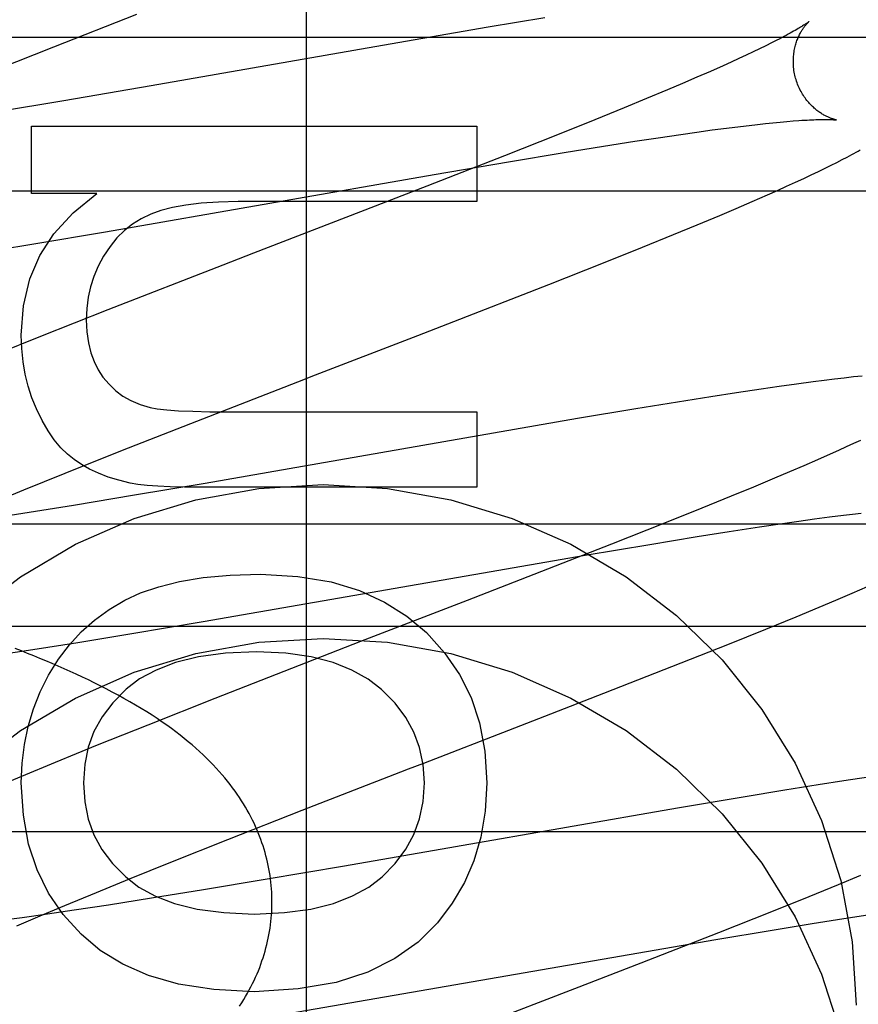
# Model space of a CAD drawing. Header units: inches. Extents: x 0 to 214, y 0 to 139.
# Tile 48 of 147: x 66.028 to 66.151, y 67.914 to 68.058. Entities that reach past the tile are written whole.
import ezdxf

# ---------------------------------------------------------------- set-up
doc = ezdxf.new("R2010")
doc.units = ezdxf.units.IN
doc.header["$LTSCALE"] = 11.786071
doc.header["$MEASUREMENT"] = 0
doc.linetypes.add('HIDDEN', pattern=[0.2, 0.1, -0.1])
doc.layers.add('DEFAULT_2', color=8, linetype='HIDDEN')
doc.layers.add('MAIN_OR_RIGHT_DOOR_ASSEMBLY', color=7, linetype='CONTINUOUS')

msp = doc.modelspace()

# ---------------------------------------------------------------- linework, layer by layer
at = {"layer": 'DEFAULT_2', "color": 8, "linetype": 'HIDDEN'}
for p, q in [((66.03328, 68.05387), (66.04546, 68.05863)), ((66.10517, 68.05811), (66.09688, 68.05673)), ((66.09688, 68.05673), (66.08253, 68.05427)), ((66.48273, 68.05523), (66.00773, 68.05523)), ((66.13908, 68.05482), (66.13831, 68.05443)), ((66.02361, 68.05005), (66.03328, 68.05387)), ((66.08253, 68.05427), (66.04752, 68.04815)), ((66.13563, 68.05313), (66.13462, 68.05265)), ((66.13658, 68.05358), (66.13563, 68.05313)), ((66.13747, 68.05402), (66.13658, 68.05358)), ((66.13831, 68.05443), (66.13747, 68.05402)), ((66.13355, 68.05216), (66.13242, 68.05164)), ((66.13462, 68.05265), (66.13355, 68.05216)), ((66.12938, 68.05028), (66.1274, 68.04942)), ((66.13125, 68.05111), (66.12938, 68.05028)), ((66.13242, 68.05164), (66.13125, 68.05111)), ((66.1274, 68.04942), (66.12531, 68.04852)), ((66.04752, 68.04815), (66.03474, 68.04596)), ((66.12311, 68.04759), (66.12002, 68.0463)), ((66.12531, 68.04852), (66.12311, 68.04759)), ((66.03474, 68.04596), (66.02458, 68.04426)), ((66.12002, 68.0463), (66.11676, 68.04495)), ((66.11676, 68.04495), (66.11246, 68.0432)), ((66.11246, 68.0432), (66.10699, 68.04101)), ((66.14056, 68.04295), (66.14148, 68.04303)), ((66.03001, 68.03239), (66.03001, 68.04227)), ((66.03001, 68.04227), (66.09521, 68.04227)), ((66.09521, 68.04227), (66.09521, 68.03122)), ((66.12739, 68.04139), (66.12963, 68.0417)), ((66.12963, 68.0417), (66.13176, 68.04198)), ((66.13176, 68.04198), (66.13377, 68.04223)), ((66.13377, 68.04223), (66.13504, 68.04238)), ((66.13504, 68.04238), (66.13626, 68.04252)), ((66.13626, 68.04252), (66.13742, 68.04265)), ((66.13742, 68.04265), (66.13853, 68.04276)), ((66.13853, 68.04276), (66.13957, 68.04286)), ((66.13957, 68.04286), (66.14056, 68.04295)), ((66.10699, 68.04101), (66.09925, 68.03794)), ((66.1183, 68.04005), (66.12176, 68.04057)), ((66.12176, 68.04057), (66.12505, 68.04106)), ((66.12505, 68.04106), (66.12739, 68.04139)), ((66.10797, 68.0384), (66.11374, 68.03933)), ((66.11374, 68.03933), (66.1183, 68.04005)), ((66.09925, 68.03794), (66.0879, 68.0335)), ((66.09985, 68.03705), (66.10797, 68.0384)), ((66.14788, 68.03696), (66.14866, 68.03736)), ((66.14866, 68.03736), (66.14938, 68.03774)), ((66.14938, 68.03774), (66.15006, 68.0381)), ((66.08898, 68.03519), (66.09985, 68.03705)), ((66.1452, 68.03564), (66.14616, 68.03611)), ((66.14616, 68.03611), (66.14705, 68.03655)), ((66.14705, 68.03655), (66.14788, 68.03696)), ((66.04088, 68.02681), (66.08898, 68.03519)), ((66.14182, 68.03405), (66.14303, 68.03461)), ((66.14303, 68.03461), (66.14415, 68.03514)), ((66.14415, 68.03514), (66.1452, 68.03564)), ((66.0879, 68.0335), (66.07816, 68.02973)), ((66.13918, 68.03286), (66.14054, 68.03347)), ((66.14054, 68.03347), (66.14182, 68.03405)), ((66.48273, 68.03273), (66.00773, 68.03273)), ((66.03958, 68.03239), (66.03001, 68.03239)), ((66.13551, 68.03124), (66.13775, 68.03222)), ((66.13775, 68.03222), (66.13918, 68.03286)), ((66.09521, 68.03122), (66.06027, 68.03122)), ((66.13076, 68.02921), (66.13317, 68.03023)), ((66.13317, 68.03023), (66.13551, 68.03124)), ((66.07816, 68.02973), (66.06253, 68.02368)), ((66.12743, 68.02782), (66.13076, 68.02921)), ((66.12396, 68.02639), (66.12743, 68.02782)), ((66.03038, 68.02505), (66.04088, 68.02681)), ((66.11942, 68.02455), (66.12396, 68.02639)), ((66.02242, 68.02374), (66.03038, 68.02505)), ((66.11373, 68.02226), (66.11942, 68.02455)), ((66.06253, 68.02368), (66.05801, 68.02193)), ((66.05801, 68.02193), (66.04119, 68.01537)), ((66.10575, 68.01911), (66.11373, 68.02226)), ((66.09094, 68.01333), (66.10575, 68.01911)), ((66.04119, 68.01537), (66.03135, 68.01148)), ((66.08657, 68.01164), (66.09094, 68.01333)), ((66.03135, 68.01148), (66.02394, 68.00851)), ((66.07098, 68.00561), (66.08657, 68.01164)), ((66.15031, 68.00556), (66.14896, 68.00541)), ((66.15159, 68.0057), (66.15031, 68.00556)), ((66.13942, 68.00417), (66.13681, 68.00379)), ((66.14197, 68.00452), (66.13942, 68.00417)), ((66.14444, 68.00485), (66.14197, 68.00452)), ((66.14602, 68.00506), (66.14444, 68.00485)), ((66.14753, 68.00524), (66.14602, 68.00506)), ((66.14896, 68.00541), (66.14753, 68.00524)), ((66.12944, 68.00268), (66.12456, 68.0019)), ((66.13319, 68.00326), (66.12944, 68.00268)), ((66.13681, 68.00379), (66.13319, 68.00326)), ((66.12456, 68.0019), (66.11846, 68.00091)), ((66.05905, 68.00047), (66.09521, 68.00047)), ((66.09521, 68.00047), (66.09521, 67.98942)), ((66.11846, 68.00091), (66.10994, 67.99948)), ((66.04335, 67.99483), (66.05424, 67.99911)), ((66.10994, 67.99948), (66.05543, 67.99)), ((66.15031, 67.99581), (66.14924, 67.99532)), ((66.15133, 67.99629), (66.15031, 67.99581)), ((66.03495, 67.99148), (66.04335, 67.99483)), ((66.14693, 67.99427), (66.14506, 67.99344)), ((66.14811, 67.9948), (66.14693, 67.99427)), ((66.14924, 67.99532), (66.14811, 67.9948)), ((66.14307, 67.99258), (66.14098, 67.99168)), ((66.14506, 67.99344), (66.14307, 67.99258)), ((66.02889, 67.98904), (66.03495, 67.99148)), ((66.14098, 67.99168), (66.13878, 67.99074)), ((66.05543, 67.99), (66.04508, 67.98825)), ((66.13878, 67.99074), (66.13568, 67.98945)), ((66.02403, 67.98705), (66.02889, 67.98904)), ((66.09521, 67.98942), (66.05481, 67.98942)), ((66.13568, 67.98945), (66.13242, 67.9881)), ((66.04508, 67.98825), (66.03616, 67.98678)), ((66.13242, 67.9881), (66.12811, 67.98635)), ((66.02971, 67.98575), (66.02452, 67.98494)), ((66.03616, 67.98678), (66.02971, 67.98575)), ((66.12811, 67.98635), (66.12264, 67.98416)), ((66.14886, 67.98535), (66.15017, 67.98551)), ((66.15017, 67.98551), (66.15142, 67.98566)), ((65.99523, 67.98408), (66.49523, 67.98408)), ((66.12264, 67.98416), (66.11489, 67.98109)), ((66.13658, 67.98364), (66.13993, 67.98414)), ((66.13993, 67.98414), (66.14233, 67.98448)), ((66.14233, 67.98448), (66.14462, 67.9848)), ((66.14462, 67.9848), (66.1468, 67.98509)), ((66.1468, 67.98509), (66.14886, 67.98535)), ((66.12746, 67.98221), (66.13214, 67.98296)), ((66.13214, 67.98296), (66.13658, 67.98364)), ((66.11489, 67.98109), (66.10354, 67.97665)), ((66.11106, 67.97948), (66.12053, 67.98107)), ((66.12053, 67.98107), (66.12746, 67.98221)), ((66.05517, 67.96977), (66.11106, 67.97948)), ((66.10354, 67.97665), (66.0938, 67.97288)), ((66.14774, 67.97293), (66.15012, 67.97394)), ((66.15012, 67.97394), (66.15239, 67.97493)), ((66.0938, 67.97288), (66.07818, 67.96684)), ((66.14529, 67.97189), (66.14774, 67.97293)), ((66.14192, 67.97049), (66.14529, 67.97189)), ((66.04471, 67.96801), (66.05517, 67.96977)), ((66.1375, 67.96868), (66.14192, 67.97049)), ((65.99523, 67.96908), (66.49523, 67.96908)), ((66.13193, 67.96643), (66.1375, 67.96868)), ((66.03021, 67.96568), (66.0368, 67.96672)), ((66.0368, 67.96672), (66.04471, 67.96801)), ((66.07818, 67.96684), (66.07367, 67.96509)), ((66.02488, 67.96487), (66.03021, 67.96568)), ((66.1251, 67.96372), (66.13193, 67.96643)), ((66.07367, 67.96509), (66.05686, 67.95853)), ((66.11377, 67.95928), (66.1251, 67.96372)), ((66.05686, 67.95853), (66.04704, 67.95464)), ((66.10517, 67.95594), (66.11377, 67.95928)), ((66.10078, 67.95424), (66.10517, 67.95594)), ((66.04704, 67.95464), (66.03963, 67.95167)), ((66.08744, 67.94908), (66.10078, 67.95424)), ((66.03963, 67.95167), (66.03349, 67.94917)), ((66.03349, 67.94917), (66.02855, 67.94713)), ((66.0852, 67.94821), (66.08744, 67.94908)), ((66.02855, 67.94713), (66.02472, 67.94553)), ((66.15253, 67.94699), (66.14891, 67.94645)), ((66.14028, 67.9451), (66.13418, 67.9441)), ((66.14516, 67.94587), (66.14028, 67.9451)), ((66.14891, 67.94645), (66.14516, 67.94587)), ((66.13418, 67.9441), (66.12457, 67.94249)), ((66.05878, 67.93789), (66.06963, 67.94216)), ((66.12457, 67.94249), (66.07584, 67.93401)), ((65.99523, 67.93908), (66.49523, 67.93908)), ((66.05041, 67.93456), (66.05878, 67.93789)), ((66.04438, 67.93212), (66.05041, 67.93456)), ((66.07584, 67.93401), (66.06424, 67.93202)), ((66.03953, 67.93014), (66.04438, 67.93212)), ((66.15136, 67.93261), (66.14809, 67.93126)), ((66.06424, 67.93202), (66.05521, 67.93052)), ((66.14809, 67.93126), (66.14378, 67.92951)), ((66.03489, 67.92821), (66.03953, 67.93014)), ((66.04758, 67.92929), (66.0413, 67.9283)), ((66.05521, 67.93052), (66.04758, 67.92929)), ((66.14378, 67.92951), (66.1383, 67.92732)), ((66.03132, 67.92671), (66.03489, 67.92821)), ((66.0413, 67.9283), (66.03627, 67.92754)), ((66.02866, 67.92645), (66.02597, 67.92608)), ((66.0279, 67.92525), (66.03132, 67.92671)), ((66.03239, 67.92698), (66.02866, 67.92645)), ((66.03627, 67.92754), (66.03239, 67.92698)), ((66.1383, 67.92732), (66.13055, 67.92425)), ((66.14427, 67.92558), (66.1489, 67.92631)), ((66.1489, 67.92631), (66.15242, 67.92685)), ((66.13842, 67.92463), (66.14427, 67.92558)), ((66.13055, 67.92425), (66.1192, 67.91981)), ((66.13016, 67.92325), (66.13842, 67.92463)), ((66.06646, 67.91222), (66.13016, 67.92325)), ((66.1192, 67.91981), (66.10947, 67.91604)), ((66.10947, 67.91604), (66.0961, 67.91087))]:
    msp.add_line(p, q, dxfattribs=at)
for points in [[(66.1438, 68.05757), (66.14379, 68.05756), (66.14378, 68.05755), (66.14376, 68.05753), (66.14373, 68.05751), (66.14369, 68.05748), (66.14364, 68.05744), (66.14358, 68.0574), (66.14351, 68.05735), (66.14344, 68.0573), (66.14335, 68.05724), (66.14325, 68.05717), (66.14314, 68.0571), (66.14302, 68.05702), (66.14288, 68.05694), (66.14274, 68.05684), (66.14258, 68.05675), (66.1424, 68.05664), (66.14221, 68.05653), (66.14201, 68.05641), (66.14179, 68.05628), (66.14155, 68.05615), (66.1413, 68.056), (66.14104, 68.05586), (66.14075, 68.0557), (66.14045, 68.05554), (66.14013, 68.05537), (66.1398, 68.05519), (66.13945, 68.05501), (66.13908, 68.05482)], [(66.14185, 68.04927), (66.1418, 68.04947), (66.14174, 68.04971), (66.14169, 68.04994), (66.14165, 68.05018), (66.14161, 68.05041), (66.14158, 68.05065), (66.14156, 68.05088), (66.14154, 68.05112), (66.14153, 68.05135), (66.14152, 68.05158), (66.14152, 68.05181), (66.14152, 68.05203), (66.14153, 68.05226), (66.14155, 68.05248), (66.14157, 68.05269), (66.1416, 68.05291), (66.14163, 68.05312), (66.14166, 68.05332), (66.1417, 68.05352), (66.14174, 68.05372), (66.14179, 68.05391), (66.14183, 68.05409), (66.14189, 68.05427), (66.14194, 68.05445), (66.142, 68.05462), (66.14205, 68.05478), (66.14211, 68.05494), (66.14217, 68.0551), (66.14224, 68.05525), (66.1423, 68.05539), (66.14237, 68.05553), (66.14243, 68.05567), (66.1425, 68.0558), (66.14256, 68.05592), (66.14263, 68.05604), (66.1427, 68.05615), (66.14276, 68.05626), (66.14283, 68.05637), (66.14289, 68.05647), (66.14296, 68.05657), (66.14302, 68.05666), (66.14309, 68.05675), (66.14315, 68.05683), (66.14321, 68.05691), (66.14327, 68.05699), (66.14333, 68.05706), (66.14338, 68.05713), (66.14344, 68.05719), (66.14349, 68.05725), (66.14354, 68.0573), (66.14358, 68.05735), (66.14362, 68.0574), (66.14366, 68.05743), (66.1437, 68.05747), (66.14373, 68.0575), (66.14375, 68.05752), (66.14377, 68.05754), (66.14379, 68.05756), (66.1438, 68.05757), (66.1438, 68.05757)], [(66.14781, 68.04317), (66.1478, 68.04317), (66.1478, 68.04318), (66.14778, 68.04318), (66.14776, 68.04318), (66.14773, 68.04319), (66.14769, 68.0432), (66.14765, 68.04321), (66.1476, 68.04322), (66.14755, 68.04323), (66.14749, 68.04325), (66.14742, 68.04327), (66.14735, 68.04329), (66.14728, 68.04332), (66.1472, 68.04334), (66.14712, 68.04337), (66.14703, 68.0434), (66.14694, 68.04344), (66.14684, 68.04348), (66.14675, 68.04352), (66.14665, 68.04356), (66.14655, 68.04361), (66.14644, 68.04366), (66.14633, 68.04371), (66.14622, 68.04377), (66.14611, 68.04383), (66.14599, 68.04389), (66.14587, 68.04396), (66.14575, 68.04403), (66.14563, 68.04411), (66.1455, 68.04419), (66.14538, 68.04428), (66.14525, 68.04437), (66.14512, 68.04447), (66.14498, 68.04457), (66.14485, 68.04467), (66.14472, 68.04478), (66.14458, 68.0449), (66.14445, 68.04502), (66.14431, 68.04515), (66.14417, 68.04528), (66.14404, 68.04542), (66.1439, 68.04557), (66.14377, 68.04572), (66.14363, 68.04588), (66.1435, 68.04604), (66.14337, 68.04621), (66.14324, 68.04639), (66.14311, 68.04657), (66.14299, 68.04675), (66.14287, 68.04694), (66.14275, 68.04714), (66.14264, 68.04734), (66.14253, 68.04754), (66.14243, 68.04775), (66.14233, 68.04796), (66.14223, 68.04818), (66.14215, 68.0484), (66.14206, 68.04862), (66.14198, 68.04885), (66.14191, 68.04907), (66.14185, 68.04927)], [(66.14148, 68.04303), (66.14234, 68.04309), (66.14275, 68.04312), (66.14314, 68.04314), (66.14352, 68.04316), (66.14387, 68.04318), (66.1442, 68.0432), (66.14451, 68.04321), (66.1448, 68.04322), (66.14508, 68.04323), (66.14533, 68.04324), (66.14557, 68.04324), (66.14579, 68.04325), (66.146, 68.04325), (66.1462, 68.04325), (66.14638, 68.04325), (66.14655, 68.04324), (66.1467, 68.04324), (66.14685, 68.04324), (66.14698, 68.04323), (66.1471, 68.04323), (66.14721, 68.04322), (66.14731, 68.04322), (66.1474, 68.04321), (66.14748, 68.04321), (66.14755, 68.0432), (66.14761, 68.0432), (66.14766, 68.04319), (66.14771, 68.04319), (66.14774, 68.04318), (66.14777, 68.04318), (66.14779, 68.04318), (66.1478, 68.04318), (66.14781, 68.04317)], [(66.15006, 68.0381), (66.15038, 68.03828), (66.15069, 68.03845), (66.151, 68.03862), (66.1513, 68.03878)], [(66.02853, 68.0117), (66.02888, 68.01599), (66.02979, 68.0199), (66.03124, 68.02336), (66.03332, 68.02653), (66.03611, 68.02956), (66.03958, 68.03239)], [(66.06027, 68.03122), (66.05741, 68.03116), (66.05485, 68.03099), (66.05261, 68.03072), (66.05065, 68.03036), (66.04895, 68.02991), (66.0475, 68.02938)], [(66.0475, 68.02938), (66.0461, 68.02871), (66.0448, 68.0279), (66.04362, 68.02698), (66.04254, 68.02591), (66.04152, 68.02466), (66.04058, 68.02324)], [(66.04058, 68.02324), (66.0398, 68.02176), (66.03916, 68.02026), (66.03868, 68.01876), (66.03833, 68.01722), (66.03812, 68.0156), (66.03805, 68.01391)], [(66.03805, 68.01391), (66.03814, 68.01216), (66.03836, 68.01056), (66.03871, 68.00912), (66.0392, 68.00781), (66.03979, 68.00662), (66.04049, 68.00555)], [(66.03074, 68.0009), (66.03009, 68.00252), (66.02954, 68.00422), (66.02911, 68.00597), (66.0288, 68.00779), (66.0286, 68.00971), (66.02853, 68.0117)], [(66.04049, 68.00555), (66.04138, 68.00449), (66.04235, 68.00356), (66.04341, 68.00277), (66.04459, 68.00211), (66.04591, 68.00156), (66.04738, 68.00112)], [(66.05424, 67.99911), (66.06986, 68.00518), (66.07098, 68.00561)], [(66.03627, 67.99347), (66.03528, 67.99426), (66.03431, 67.99522), (66.03337, 67.99636), (66.03245, 67.99767), (66.03158, 67.99919), (66.03074, 68.0009)], [(66.04738, 68.00112), (66.04842, 68.00092), (66.04982, 68.00076), (66.05154, 68.00063), (66.05364, 68.00054), (66.05614, 68.00048), (66.05905, 68.00047)], [(66.04449, 67.99004), (66.0428, 67.99045), (66.04125, 67.99092), (66.03982, 67.99148), (66.03852, 67.99209), (66.03734, 67.99275), (66.03627, 67.99347)], [(66.02101, 67.97065), (66.02842, 67.97633), (66.03648, 67.98108), (66.04507, 67.98486), (66.05406, 67.98759), (66.06332, 67.98926), (66.07273, 67.98981), (66.08213, 67.98926), (66.09139, 67.98759), (66.10038, 67.98486), (66.10897, 67.98108), (66.11703, 67.97633), (66.12444, 67.97065), (66.13111, 67.96416), (66.13691, 67.95691), (66.14179, 67.94905), (66.14565, 67.94066), (66.14846, 67.93188), (66.15014, 67.9229), (66.15073, 67.91366)], [(66.05481, 67.98942), (66.05244, 67.98943), (66.05034, 67.98949), (66.04852, 67.98957), (66.04694, 67.9897), (66.0456, 67.98985), (66.04449, 67.99004)], [(66.0437, 67.9729), (66.04598, 67.97397), (66.04865, 67.97488), (66.0517, 67.97564), (66.05517, 67.97621), (66.05912, 67.97657), (66.06353, 67.97671)], [(66.06353, 67.97671), (66.069, 67.97637), (66.07386, 67.97558), (66.07804, 67.97431), (66.0817, 67.97263), (66.08497, 67.97059), (66.08782, 67.96816)], [(66.03252, 67.96191), (66.03397, 67.96425), (66.03557, 67.96638), (66.03732, 67.96828), (66.03925, 67.96999), (66.04138, 67.97153), (66.0437, 67.9729)], [(66.08782, 67.96816), (66.09049, 67.96522), (66.09268, 67.96204), (66.09438, 67.95867), (66.09561, 67.95496), (66.09638, 67.95079), (66.09668, 67.9462)], [(65.99699, 67.90939), (65.9998, 67.91817), (66.00366, 67.92656), (66.00854, 67.93442), (66.01434, 67.94166), (66.02101, 67.94816), (66.02842, 67.95384), (66.03648, 67.95859), (66.04507, 67.96237), (66.05406, 67.9651), (66.06332, 67.96676), (66.07273, 67.96731), (66.08213, 67.96676), (66.09139, 67.9651), (66.10038, 67.96237), (66.10897, 67.95859), (66.11703, 67.95384), (66.12444, 67.94816), (66.13111, 67.94166), (66.13691, 67.93442), (66.14179, 67.92656), (66.14565, 67.91817), (66.14846, 67.90939)], [(66.06522, 67.92876), (66.06522, 67.92921), (66.06521, 67.9297), (66.06519, 67.93019), (66.06515, 67.93067), (66.06511, 67.93116), (66.06506, 67.93164), (66.06501, 67.93213), (66.06494, 67.93262), (66.06486, 67.9331), (66.06477, 67.93358), (66.06468, 67.93407), (66.06458, 67.93455), (66.06446, 67.93503), (66.06434, 67.93551), (66.06421, 67.93599), (66.06407, 67.93647), (66.06392, 67.93695), (66.06376, 67.93742), (66.06359, 67.9379), (66.06341, 67.93838), (66.06322, 67.93885), (66.06302, 67.93933), (66.06281, 67.9398), (66.06259, 67.94027), (66.06236, 67.94074), (66.06212, 67.94122), (66.06187, 67.94169), (66.06161, 67.94216), (66.06134, 67.94263), (66.06106, 67.9431), (66.06077, 67.94357), (66.06046, 67.94404), (66.06014, 67.94451), (66.05981, 67.94498), (66.05946, 67.94545), (66.0591, 67.94593), (66.05873, 67.94641), (66.05834, 67.94689), (66.05793, 67.94737), (66.0575, 67.94785), (66.05706, 67.94834), (66.05661, 67.94882), (66.05614, 67.94931), (66.05565, 67.94979), (66.05515, 67.95028), (66.05463, 67.95076), (66.05409, 67.95124), (66.05354, 67.95172), (66.05297, 67.9522), (66.05238, 67.95268), (66.05177, 67.95316), (66.05115, 67.95364), (66.0505, 67.95412), (66.04983, 67.9546), (66.04914, 67.95508), (66.04842, 67.95557), (66.04767, 67.95606), (66.04689, 67.95656), (66.04609, 67.95705), (66.04526, 67.95755), (66.04442, 67.95804), (66.04356, 67.95853), (66.0427, 67.95901), (66.04183, 67.95947), (66.04096, 67.95993), (66.04009, 67.96037), (66.03922, 67.9608), (66.03835, 67.96123), (66.03747, 67.96165), (66.03659, 67.96206), (66.03571, 67.96246), (66.03483, 67.96285), (66.03394, 67.96325), (66.03304, 67.96363), (66.03215, 67.96401), (66.03125, 67.96438), (66.03035, 67.96475), (66.02945, 67.96511), (66.02855, 67.96547), (66.02764, 67.96582)], [(66.06297, 67.96535), (66.05842, 67.96513), (66.05445, 67.96461), (66.05109, 67.96377), (66.04825, 67.96267), (66.04584, 67.96138), (66.0439, 67.95987)], [(66.08127, 67.95983), (66.0793, 67.96136), (66.07693, 67.96268), (66.07419, 67.96378), (66.07098, 67.96462), (66.06724, 67.96514), (66.06297, 67.96535)], [(66.02853, 67.9462), (66.02865, 67.94904), (66.02899, 67.95178), (66.02955, 67.95443), (66.03032, 67.95699), (66.03132, 67.95948), (66.03252, 67.96191)], [(66.0439, 67.95987), (66.04193, 67.95789), (66.04035, 67.95582), (66.03916, 67.95369), (66.03833, 67.95141), (66.03781, 67.9489), (66.03762, 67.9462)], [(66.08753, 67.9462), (66.08734, 67.94886), (66.08683, 67.95134), (66.086, 67.95361), (66.08481, 67.95575), (66.08323, 67.95783), (66.08127, 67.95983)], [(66.06963, 67.94216), (66.08409, 67.94778), (66.0852, 67.94821)], [(66.0373, 67.92402), (66.03468, 67.9269), (66.03253, 67.93005), (66.03084, 67.93344), (66.02961, 67.9372), (66.02884, 67.94147), (66.02853, 67.9462)], [(66.03762, 67.9462), (66.03781, 67.94342), (66.03833, 67.94086), (66.03916, 67.93856), (66.04033, 67.93642), (66.04189, 67.93436), (66.04381, 67.93243)], [(66.08133, 67.93244), (66.08325, 67.9344), (66.08481, 67.93646), (66.08599, 67.9386), (66.08682, 67.94091), (66.08734, 67.94345), (66.08753, 67.9462)], [(66.09668, 67.9462), (66.09643, 67.94205), (66.0958, 67.93824), (66.09478, 67.93478), (66.09338, 67.93159), (66.0916, 67.92855), (66.08942, 67.9257)], [(66.04381, 67.93243), (66.04576, 67.93092), (66.04816, 67.92962), (66.05097, 67.92853), (66.05428, 67.9277), (66.05817, 67.92719), (66.06261, 67.92698)], [(66.06261, 67.92698), (66.06703, 67.92719), (66.07091, 67.9277), (66.0742, 67.92853), (66.07699, 67.92963), (66.07938, 67.93092), (66.08133, 67.93244)], [(66.06049, 67.91352), (66.06079, 67.91399), (66.06108, 67.91446), (66.06136, 67.91493), (66.06163, 67.9154), (66.06189, 67.91587), (66.06214, 67.91634), (66.06238, 67.91681), (66.06261, 67.91728), (66.06282, 67.91775), (66.06303, 67.91822), (66.06323, 67.91869), (66.06342, 67.91917), (66.06359, 67.91964), (66.06376, 67.92012), (66.06392, 67.92059), (66.06407, 67.92107), (66.06421, 67.92155), (66.06434, 67.92203), (66.06447, 67.92251), (66.06458, 67.92299), (66.06468, 67.92347), (66.06478, 67.92395), (66.06486, 67.92443), (66.06494, 67.92492), (66.06501, 67.9254), (66.06507, 67.92588), (66.06511, 67.92637), (66.06515, 67.92685), (66.06519, 67.92734), (66.06521, 67.92783), (66.06522, 67.92831), (66.06522, 67.92876)], [(66.08942, 67.9257), (66.08661, 67.92286), (66.0832, 67.92046), (66.07927, 67.91847), (66.07461, 67.91697), (66.06904, 67.91603), (66.06261, 67.91562)], [(66.06261, 67.91562), (66.05672, 67.91595), (66.05155, 67.91673), (66.04716, 67.91799), (66.04338, 67.91965), (66.04008, 67.92166), (66.0373, 67.92402)]]:
    msp.add_lwpolyline(points, dxfattribs=at)
at = {"layer": 'MAIN_OR_RIGHT_DOOR_ASSEMBLY', "color": 8, "linetype": 'HIDDEN'}
msp.add_line((66.07023, 75.31541), (66.07023, 59.83875), dxfattribs=at)

doc.saveas('drawing.dxf')
